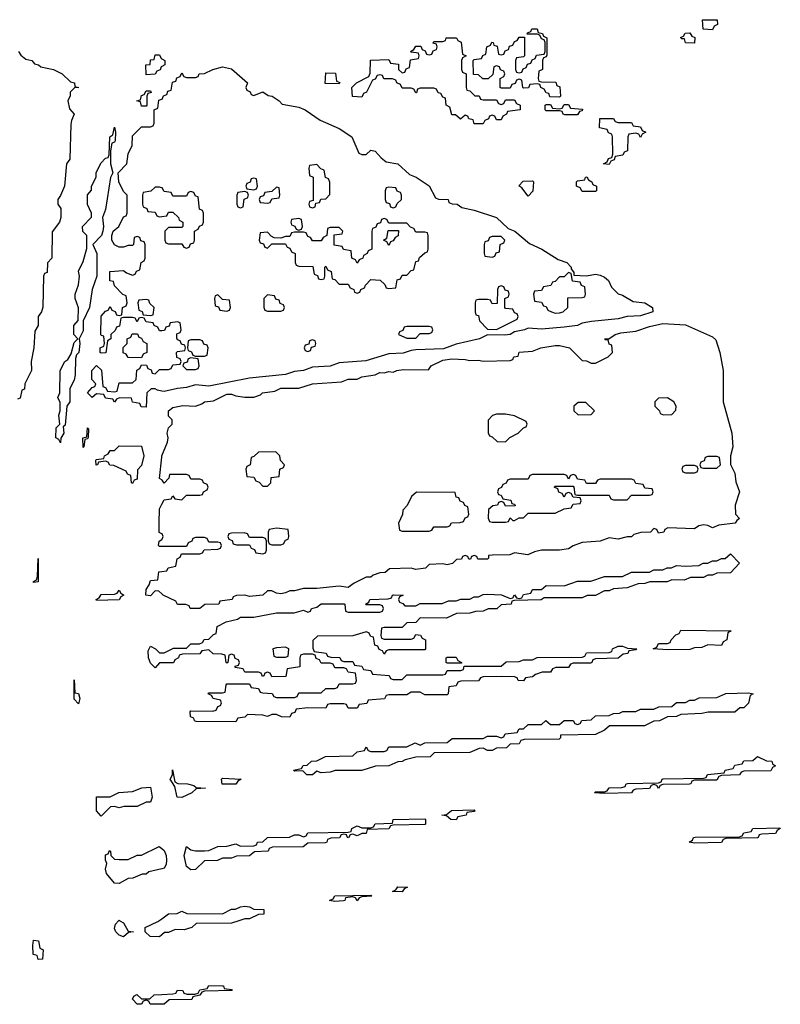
# Model space of a CAD drawing. Header units: inches. Extents: x 2886961 to 3052306, y 543424 to 918523.
# Tile 50 of 117: x 2929368 to 2932752, y 779628 to 784011. Entities that reach past the tile are written whole.
import ezdxf

# ---------------------------------------------------------------- set-up
doc = ezdxf.new("R2010")
doc.units = ezdxf.units.IN
doc.header["$MEASUREMENT"] = 0
for name, color, linetype in [('C9727', 7, 'Continuous'), ('C9728', 7, 'Continuous'), ('C9737', 7, 'Continuous'), ('C9738', 7, 'Continuous')]:
    doc.layers.add(name, color=color, linetype=linetype)

msp = doc.modelspace()

# ---------------------------------------------------------------- linework, layer by layer
at = {"layer": 'C9727', "color": 6}
for points in [[(2929813.8, 780000), (2929830, 779991.3), (2929850, 779954), (2929874, 779950), (2929852.7, 779947.3), (2929830, 779928.7), (2929810, 779935.3), (2929795.3, 779950), (2929790, 779966), (2929794.6, 779985.4), (2929808.1, 780000)], [(2930000, 779936.9), (2929990, 779928.7), (2929948, 779930), (2929926, 779950), (2929926, 779970), (2929983.1, 779996.9), (2929987.5, 780000)], [(2930000, 779629), (2929948.9, 779628.9), (2929942, 779642), (2929930, 779646), (2929918, 779642), (2929910, 779628), (2929890, 779628), (2929869.4, 779650.6), (2929876.4, 779663.6), (2929889, 779671), (2929910, 779652), (2929947.3, 779652.7), (2929966, 779670), (2930000, 779671.6)]]:
    msp.add_lwpolyline(points, dxfattribs=at)
msp.add_lwpolyline([(2929450, 779828), (2929446, 779846), (2929428, 779850), (2929426, 779890), (2929430, 779914), (2929452, 779910), (2929458, 779878), (2929472, 779870), (2929470, 779828.7)], close=True, dxfattribs=at)
at = {"layer": 'C9728', "color": 6}
msp.add_line((2929987.5, 780000), (2930000, 780009.1), dxfattribs=at)
for points in [[(2929362, 783870), (2929373.7, 783853.7), (2929395.9, 783835.9), (2929422, 783830), (2929434, 783814), (2929451.3, 783810), (2929462, 783802), (2929518.8, 783790), (2929556.3, 783770), (2929594.6, 783734.6), (2929612, 783730), (2929614, 783714), (2929630.8, 783710), (2929611.6, 783708.4), (2929592, 783688), (2929592, 783672), (2929582, 783650), (2929590, 783614), (2929611, 783590), (2929598, 783562), (2929595.3, 783544.7), (2929590.6, 783390), (2929576, 783370), (2929566.8, 783270), (2929550, 783228), (2929538, 783210), (2929538, 783190), (2929550.4, 783170), (2929550.6, 783130), (2929544.7, 783110), (2929512.7, 783067.3), (2929510.6, 782950), (2929491.3, 782928.7), (2929490, 782886), (2929478, 782882), (2929474, 782870), (2929470.8, 782730.8), (2929464.7, 782710), (2929450.8, 782690), (2929450.6, 782650), (2929436, 782624), (2929431, 782550), (2929418.8, 782490), (2929421, 782450), (2929391.3, 782390), (2929390, 782366), (2929378, 782362), (2929370, 782326), (2929358, 782322)], [(2930000, 783803), (2929998, 783802), (2929992.7, 783787.3), (2929978, 783782), (2929970, 783768), (2929930, 783766), (2929929.2, 783810), (2929948, 783812), (2929950, 783832), (2929966, 783834), (2929970, 783854), (2929990, 783854), (2929998, 783838), (2930000, 783837)], [(2930000, 782626.6), (2929990, 782626), (2929982, 782642), (2929966, 782650), (2929962, 782662), (2929930, 782666), (2929922, 782682), (2929910, 782686), (2929898, 782682), (2929890, 782666), (2929882, 782682), (2929870, 782686), (2929830, 782686), (2929818, 782682), (2929812.7, 782647.3), (2929798, 782642), (2929792.7, 782627.3), (2929774, 782610), (2929774, 782590), (2929758, 782582), (2929751.6, 782528.4), (2929730, 782526), (2929726, 782530), (2929726, 782550), (2929742, 782558), (2929746, 782570), (2929742, 782602), (2929730, 782606), (2929729.1, 782609.1), (2929730, 782692), (2929750, 782714), (2929762, 782718), (2929770, 782734), (2929778, 782718), (2929792.7, 782712.7), (2929798, 782698), (2929810, 782694), (2929822, 782698), (2929826, 782730), (2929842, 782738), (2929846, 782750), (2929842, 782782), (2929827.3, 782787.3), (2929790, 782826), (2929786, 782846), (2929769.1, 782849.1), (2929768.7, 782890), (2929830, 782894), (2929843.6, 782883.6), (2929870, 782874), (2929882, 782878), (2929888, 782892), (2929902, 782898), (2929908, 782930), (2929922, 782938), (2929926, 782950), (2929926, 783010), (2929922, 783022), (2929907.3, 783027.3), (2929902, 783042), (2929890, 783046), (2929878, 783042), (2929874, 783010), (2929870, 783006), (2929850, 783006), (2929830, 782998), (2929810, 782998), (2929790, 783008.7), (2929777.2, 783030), (2929777.2, 783050), (2929784, 783070), (2929809, 783091), (2929830, 783134), (2929842, 783138), (2929846, 783150), (2929846, 783230), (2929830, 783246), (2929808.7, 783290), (2929806, 783330), (2929844, 783370), (2929850, 783414), (2929868.4, 783451.6), (2929870, 783494), (2929910, 783534), (2929950, 783534), (2929962, 783538), (2929966, 783550), (2929966, 783610), (2929982, 783618), (2929987.3, 783652.7), (2930000, 783657.3)], [(2930000, 783262.7), (2929990, 783266), (2929970, 783266), (2929951.6, 783248.4), (2929918, 783242), (2929914, 783230), (2929914, 783190), (2929918, 783178), (2929934, 783170), (2929938, 783158), (2929970, 783154), (2929978, 783138), (2929990, 783134), (2930000, 783135.3)], [(2930000, 782357.8), (2929981.2, 782361.2), (2929970, 782368), (2929952.7, 782367.3), (2929934, 782350), (2929930, 782286), (2929908.4, 782288.4), (2929902, 782302), (2929870, 782308), (2929866, 782326), (2929812.7, 782327.3), (2929798, 782322), (2929790, 782308), (2929782, 782322), (2929750, 782326), (2929742, 782342), (2929710, 782346), (2929690, 782329), (2929669, 782350), (2929690, 782374), (2929702, 782378), (2929706, 782390), (2929689.3, 782409.3), (2929689.1, 782449.1), (2929710, 782472), (2929731.6, 782451.6), (2929738, 782378), (2929750, 782374), (2929758, 782358), (2929790, 782354), (2929802, 782358), (2929810, 782394), (2929870, 782394), (2929886, 782410), (2929888.4, 782451.6), (2929902, 782458), (2929910, 782474), (2929932.7, 782472.7), (2929938, 782458), (2929952.7, 782452.7), (2929958, 782438), (2929970, 782434), (2929990, 782454), (2930000, 782454)], [(2930000, 781963.1), (2929990, 781968.7), (2930000, 782063.6)], [(2930000, 781723), (2929988.9, 781728.9), (2929988, 781770), (2929990, 781834), (2930000, 781854)], [(2930000, 781666), (2929990, 781666), (2929986, 781670), (2929988, 781690), (2930000, 781696.9)], [(2930000, 781455.6), (2929987.3, 781467.3), (2929970, 781468), (2929950, 781446), (2929929, 781450), (2929930, 781474), (2929944.7, 781495.3), (2929950, 781514), (2929982, 781518), (2929987.3, 781552.7), (2930000, 781554.6)], [(2930000, 781148.1), (2929990, 781148), (2929970, 781126), (2929950, 781146), (2929941.2, 781170), (2929939, 781201), (2929950, 781222), (2929972, 781210), (2929990, 781192), (2930000, 781192)], [(2930000, 780231.5), (2929942.8, 780217.2), (2929930, 780208), (2929912.7, 780207.3), (2929870.9, 780189.1), (2929850, 780188.7), (2929810, 780166), (2929790, 780168), (2929754, 780210), (2929749.3, 780230), (2929755.3, 780255.3), (2929749.2, 780270), (2929749.2, 780290.8), (2929750, 780294), (2929762, 780298), (2929768, 780312), (2929772, 780310), (2929774, 780290), (2929790, 780274), (2929810, 780272), (2929850, 780272), (2929890, 780291.3), (2929910, 780291.3), (2929988.9, 780331.1), (2930000, 780321.1)], [(2929808.1, 780000), (2929810, 780002), (2929813.8, 780000)]]:
    msp.add_lwpolyline(points, dxfattribs=at)
for points in [[(2929910, 783626), (2929906, 783646), (2929889.2, 783650), (2929906, 783654), (2929910, 783674), (2929922, 783678), (2929930, 783694), (2929950, 783694), (2929952.7, 783687.3), (2929938, 783682), (2929934, 783670), (2929934, 783630), (2929930, 783626)], [(2929550, 782128), (2929542, 782142), (2929528.7, 782150), (2929530, 782194), (2929546, 782210), (2929542, 782250), (2929548, 782270), (2929547.3, 782307.3), (2929538, 782330), (2929546, 782350), (2929548, 782450), (2929568.7, 782490), (2929582, 782498), (2929596.4, 782523.6), (2929610, 782574), (2929626, 782590), (2929608.7, 782610), (2929608.7, 782650), (2929628.4, 782671.6), (2929628.9, 782728.9), (2929615.3, 782770), (2929615.3, 782790), (2929629, 782831), (2929634, 782870), (2929629, 782891), (2929650, 782934), (2929667.3, 782992.7), (2929666, 783050), (2929648.4, 783068.4), (2929648, 783090), (2929687.3, 783132.7), (2929688, 783150), (2929668.9, 783188.9), (2929668.9, 783231.1), (2929687.3, 783252.7), (2929688, 783270), (2929708, 783310), (2929708.9, 783331.1), (2929730, 783374), (2929750, 783394), (2929762, 783398), (2929766, 783410), (2929769, 783490), (2929782, 783498), (2929790, 783532), (2929794, 783510), (2929792, 783472), (2929790, 783466), (2929778, 783462), (2929772.7, 783427.3), (2929771.3, 783370), (2929782, 783330), (2929772, 783308), (2929750, 783166), (2929736, 783130), (2929741, 783090), (2929738, 783070), (2929731.3, 783050), (2929694, 783010), (2929710.6, 782970.6), (2929711.3, 782870), (2929690.8, 782810), (2929678.8, 782730), (2929651, 782670), (2929650, 782626), (2929632, 782590), (2929636, 782570), (2929631, 782530), (2929621, 782519), (2929616.9, 782503.1), (2929614.8, 782430), (2929610, 782406), (2929591.3, 782370), (2929590.7, 782310), (2929578, 782290), (2929570, 782206), (2929562, 782198), (2929564.7, 782170), (2929551.3, 782148.7)], [(2929930, 782766), (2929898, 782762), (2929894, 782750), (2929898, 782718), (2929912.7, 782712.7), (2929918, 782698), (2929950, 782694), (2929962, 782698), (2929966, 782730), (2929947.3, 782747.3), (2929942, 782762)], [(2929910, 782506), (2929850, 782508), (2929842, 782522), (2929828.4, 782528.4), (2929828.4, 782551.6), (2929846, 782570), (2929846, 782590), (2929862, 782598), (2929868, 782612), (2929892.7, 782612.7), (2929898, 782598), (2929910, 782594), (2929918, 782578), (2929934, 782570), (2929934, 782530), (2929918, 782522)], [(2929650, 782106), (2929649, 782150), (2929666, 782154), (2929670, 782194), (2929674, 782190), (2929672.7, 782152.7), (2929670, 782146), (2929658, 782142), (2929654, 782110)], [(2929870, 781946), (2929866, 781950), (2929862, 781982), (2929848, 781988), (2929842, 782002), (2929787.3, 782027.3), (2929768.4, 782028.4), (2929762, 782042), (2929750, 782046), (2929718, 782042), (2929714, 782030), (2929708.4, 782028.4), (2929706, 782050), (2929710, 782054), (2929742, 782058), (2929746, 782070), (2929762, 782078), (2929770, 782094), (2929790, 782094), (2929810, 782114), (2929910, 782112), (2929921, 782070), (2929910, 782026), (2929892, 782008), (2929890, 781966), (2929878, 781962)], [(2929430, 781506), (2929428.7, 781510), (2929442, 781518), (2929447.3, 781532.7), (2929450, 781612), (2929450, 781508)], [(2929710, 781426), (2929708, 781430), (2929722, 781438), (2929730, 781452), (2929790, 781454), (2929802, 781458), (2929810, 781471.3), (2929818, 781458), (2929831.3, 781450), (2929818, 781442), (2929810, 781428.7)], [(2929630, 780966), (2929610, 780986), (2929610, 781072), (2929614, 781014), (2929630, 781012), (2929634.8, 780990)], [(2929810, 780502), (2929790, 780508), (2929772.7, 780507.3), (2929730, 780466), (2929709.3, 780490), (2929710, 780551.3), (2929770, 780551), (2929809.5, 780570.5), (2929870, 780574.8), (2929911.3, 780591.3), (2929950, 780594), (2929958, 780550), (2929950, 780528), (2929930, 780528), (2929891, 780509), (2929831.1, 780508.9)]]:
    msp.add_lwpolyline(points, close=True, dxfattribs=at)
at = {"layer": 'C9737', "color": 6}
for points in [[(2930343.6, 780000), (2930310, 779989), (2930152.7, 779987.3), (2930134, 779970), (2930099.8, 779960.2), (2930059.6, 779960.4), (2930030, 779948), (2930012.7, 779947.3), (2930000, 779936.9)], [(2930000, 779671.6), (2930050, 779674), (2930062, 779678), (2930070, 779691), (2930094, 779690), (2930098, 779678), (2930112.7, 779672.7), (2930147.3, 779672.7), (2930162, 779678), (2930170, 779692), (2930202, 779698), (2930210, 779711), (2930270.9, 779710.9), (2930274, 779710), (2930278, 779698), (2930310, 779694), (2930314, 779690), (2930190, 779686), (2930178, 779682), (2930170, 779668), (2930138, 779662), (2930134, 779650), (2930032.7, 779647.3), (2930010, 779629), (2930000, 779629)]]:
    msp.add_lwpolyline(points, dxfattribs=at)
at = {"layer": 'C9738', "color": 6}
for points in [[(2931770, 783666), (2931727.3, 783667.3), (2931722, 783682), (2931710, 783686), (2931702, 783702), (2931686, 783710), (2931682, 783722), (2931670, 783726), (2931638, 783722), (2931631.6, 783708.4), (2931610, 783706), (2931606, 783710), (2931602, 783742), (2931590, 783746), (2931578, 783742), (2931572.7, 783727.3), (2931558, 783722), (2931550, 783706), (2931510, 783706), (2931506, 783710), (2931506, 783750), (2931522, 783758), (2931526, 783770), (2931522, 783782), (2931507.3, 783787.3), (2931502, 783802), (2931490, 783806), (2931478, 783802), (2931472.7, 783767.3), (2931451.6, 783748.4), (2931428.4, 783748.4), (2931410, 783766), (2931387.3, 783767.3), (2931386, 783830), (2931390, 783834), (2931422, 783838), (2931428, 783852), (2931442, 783858), (2931446, 783890), (2931462, 783898), (2931468.4, 783911.6), (2931474, 783910), (2931478, 783898), (2931492.7, 783892.7), (2931498, 783858), (2931510, 783854), (2931522, 783858), (2931527.3, 783872.7), (2931542, 783878), (2931547.3, 783892.7), (2931562, 783898), (2931570, 783914), (2931582, 783918), (2931590, 783934), (2931614, 783934), (2931614, 783850), (2931610, 783846), (2931578, 783842), (2931574, 783830), (2931574, 783790), (2931578, 783778), (2931590, 783774), (2931602, 783778), (2931607.3, 783792.7), (2931622, 783798), (2931627.3, 783812.7), (2931642, 783818), (2931647.3, 783832.7), (2931662, 783838), (2931667.3, 783852.7), (2931702, 783858), (2931706, 783870), (2931706, 783910), (2931702, 783922), (2931690, 783926), (2931682, 783942), (2931670, 783946), (2931626, 783946), (2931627.3, 783952.7), (2931642, 783958), (2931646, 783970), (2931670, 783971), (2931674, 783954), (2931694, 783950), (2931698, 783938), (2931714, 783930), (2931712.7, 783852.7), (2931710, 783846), (2931698, 783842), (2931694, 783830), (2931694, 783790), (2931678, 783782), (2931674, 783750), (2931678, 783738), (2931690, 783734), (2931752.7, 783732.7), (2931758, 783718), (2931771.6, 783711.6), (2931774, 783670)], [(2932450, 783966), (2932408.7, 783968.7), (2932406, 784010), (2932471.1, 784011.1), (2932472, 783990), (2932458, 783982)], [(2931430, 783654), (2931490, 783654), (2931498, 783638), (2931510, 783634), (2931522, 783638), (2931530, 783654), (2931570, 783654), (2931578, 783638), (2931594, 783630), (2931594, 783610), (2931538, 783602), (2931534, 783590), (2931518, 783582), (2931510, 783566), (2931490, 783566), (2931482, 783582), (2931470, 783586), (2931458, 783582), (2931454, 783570), (2931438, 783562), (2931430, 783548), (2931390, 783548), (2931386, 783566), (2931366, 783570), (2931362, 783582), (2931350, 783586), (2931328.7, 783568.7), (2931307.3, 783587.3), (2931290, 783588), (2931282, 783622), (2931266, 783630), (2931262, 783662), (2931250, 783666), (2931242, 783682), (2931230, 783686), (2931222, 783702), (2931210, 783706), (2931150, 783706), (2931138, 783702), (2931134, 783686), (2931130, 783686), (2931122, 783702), (2931110, 783706), (2931070, 783706), (2931062, 783722), (2931046, 783730), (2931042, 783742), (2931027.3, 783747.3), (2930988.4, 783748.4), (2930982, 783762), (2930970, 783766), (2930958, 783762), (2930950, 783746), (2930938, 783742), (2930911.6, 783688.4), (2930898, 783682), (2930890, 783666), (2930848.9, 783668.9), (2930846, 783710), (2930866, 783730), (2930922, 783758), (2930927.3, 783772.7), (2930928.4, 783831.6), (2931010, 783834), (2931018, 783818), (2931052.7, 783812.7), (2931054, 783790), (2931070, 783774), (2931082, 783778), (2931087.3, 783792.7), (2931102, 783798), (2931107.3, 783832.7), (2931142, 783838), (2931146, 783850), (2931142, 783862), (2931110, 783866), (2931106, 783870), (2931122, 783878), (2931130, 783894), (2931152.7, 783892.7), (2931158, 783878), (2931172.7, 783872.7), (2931178, 783858), (2931190, 783854), (2931202, 783858), (2931207.3, 783872.7), (2931222, 783878), (2931226, 783890), (2931222, 783902), (2931207.3, 783907.3), (2931210, 783914), (2931250, 783914), (2931262, 783918), (2931266, 783930), (2931269.1, 783930.9), (2931311, 783931), (2931318, 783918), (2931331.6, 783911.6), (2931338, 783858), (2931354, 783850), (2931338, 783842), (2931334, 783830), (2931334, 783790), (2931338, 783778), (2931354, 783770), (2931354, 783710), (2931358, 783698), (2931370, 783694), (2931392.7, 783672.7), (2931411.6, 783671.6), (2931418, 783658)], [(2932370, 783906), (2932330, 783908), (2932326, 783926), (2932314, 783926), (2932308.4, 783931.6), (2932322, 783938), (2932328.4, 783951.6), (2932350, 783952), (2932358, 783938), (2932371.6, 783931.6)], [(2930790, 783726), (2930727.3, 783727.3), (2930730, 783774), (2930772.7, 783772.7), (2930778, 783738), (2930792, 783732)], [(2931792.7, 783587.3), (2931786, 783590), (2931782, 783602), (2931770, 783606), (2931710, 783606), (2931706, 783610), (2931706, 783630), (2931710, 783634), (2931730, 783634), (2931738, 783618), (2931770, 783614), (2931782, 783618), (2931790, 783634), (2931810, 783634), (2931818, 783618), (2931872.7, 783612.7), (2931870, 783606), (2931858, 783602), (2931850, 783588)], [(2932030, 783554), (2932090, 783554), (2932098, 783538), (2932130, 783534), (2932138, 783518), (2932154, 783510), (2932138, 783502), (2932130, 783486), (2932122, 783502), (2932110, 783506), (2932078, 783502), (2932074, 783490), (2932072.7, 783427.3), (2932058, 783422), (2932051.6, 783408.4), (2932018, 783402), (2932012.7, 783387.3), (2931998, 783382), (2931990, 783366), (2931966, 783370), (2931982, 783378), (2931987.3, 783392.7), (2932002, 783398), (2932007.3, 783412.7), (2932006, 783490), (2932002, 783502), (2931988, 783508), (2931982, 783522), (2931948, 783530), (2931948.7, 783571.3), (2932010, 783572), (2932018, 783558)], [(2930690, 783366), (2930658, 783362), (2930654, 783350), (2930658, 783318), (2930674, 783310), (2930674, 783206), (2930658, 783202), (2930654, 783190), (2930658, 783178), (2930670, 783174), (2930682, 783178), (2930686, 783194), (2930702, 783198), (2930707.3, 783212.7), (2930730, 783214), (2930747.3, 783232.7), (2930747.3, 783287.3), (2930742, 783302), (2930728.4, 783308.4), (2930722, 783342), (2930707.3, 783347.3)], [(2930410, 783306), (2930398, 783302), (2930392.7, 783287.3), (2930378, 783282), (2930374, 783270), (2930378, 783258), (2930410, 783254), (2930422, 783258), (2930426, 783270), (2930422, 783302)], [(2931630, 783226), (2931602, 783262), (2931588.7, 783271.3), (2931608.4, 783291.6), (2931650, 783294), (2931654, 783290), (2931651.6, 783248.4)], [(2931870, 783246), (2931862, 783262), (2931846, 783270), (2931846, 783290), (2931850, 783294), (2931882, 783298), (2931886, 783310), (2931891.6, 783311.6), (2931898, 783298), (2931914, 783290), (2931918, 783278), (2931934, 783270), (2931934, 783250), (2931930, 783246)], [(2930370, 783246), (2930338, 783242), (2930334, 783230), (2930334, 783190), (2930338, 783178), (2930350, 783174), (2930362, 783178), (2930367.3, 783212.7), (2930382, 783218), (2930386, 783230), (2930382, 783242)], [(2930510, 783266), (2930490, 783246), (2930458, 783242), (2930452.7, 783227.3), (2930438, 783222), (2930434, 783210), (2930438, 783198), (2930470, 783194), (2930482, 783198), (2930490, 783214), (2930522, 783218), (2930526, 783230), (2930522, 783262)], [(2931010, 783266), (2930998, 783262), (2930994, 783250), (2930994, 783210), (2930998, 783198), (2931012.7, 783192.7), (2931018, 783178), (2931030, 783174), (2931042, 783178), (2931047.3, 783192.7), (2931066, 783210), (2931066, 783230), (2931062, 783242), (2931047.3, 783247.3), (2931042, 783262)], [(2930990, 783126), (2930978, 783122), (2930972.7, 783107.3), (2930958, 783102), (2930952.7, 783087.3), (2930938, 783082), (2930934, 783070), (2930934, 782990), (2930918, 782982), (2930914, 782970), (2930898, 782962), (2930894, 782950), (2930878, 782942), (2930870, 782928), (2930862, 782942), (2930846, 782950), (2930842, 782982), (2930808.4, 782988.4), (2930802, 783002), (2930767.3, 783007.3), (2930767.3, 783052.7), (2930802, 783058), (2930806, 783070), (2930790, 783086), (2930750, 783086), (2930738, 783082), (2930734, 783050), (2930718, 783042), (2930710, 783026), (2930670, 783026), (2930662, 783042), (2930650, 783046), (2930642, 783062), (2930630, 783066), (2930590, 783066), (2930578, 783062), (2930570, 783046), (2930550, 783046), (2930530, 783038), (2930500.4, 783040.4), (2930487.3, 783047.3), (2930470, 783066), (2930438, 783062), (2930434, 783030), (2930438, 783018), (2930452.7, 783012.7), (2930458, 782998), (2930470, 782994), (2930490, 783014), (2930550, 783014), (2930558, 782998), (2930570, 782994), (2930578, 782978), (2930594, 782970), (2930594, 782930), (2930598, 782918), (2930610, 782914), (2930672.7, 782912.7), (2930678, 782878), (2930692.7, 782872.7), (2930698, 782858), (2930710, 782854), (2930722, 782858), (2930726, 782870), (2930726, 782910), (2930730, 782914), (2930738, 782898), (2930754, 782890), (2930758, 782858), (2930770, 782854), (2930790, 782834), (2930830, 782834), (2930838, 782818), (2930854, 782810), (2930858, 782798), (2930870, 782794), (2930882, 782798), (2930886, 782810), (2930902, 782818), (2930906, 782830), (2930930, 782854), (2930971.6, 782851.6), (2930992.7, 782832.7), (2930998, 782818), (2931010, 782814), (2931042, 782818), (2931047.3, 782852.7), (2931062, 782858), (2931070, 782874), (2931090, 782874), (2931110, 782894), (2931122, 782898), (2931130, 782934), (2931142, 782938), (2931147.3, 782952.7), (2931170, 782974), (2931182, 782978), (2931186, 782990), (2931186, 783050), (2931182, 783062), (2931170, 783066), (2931130, 783066), (2931122, 783082), (2931107.3, 783087.3), (2931090, 783106), (2931010, 783106), (2931002, 783122)], [(2930610, 783126), (2930578, 783122), (2930574, 783110), (2930578, 783098), (2930592.7, 783092.7), (2930598, 783078), (2930610, 783074), (2930622, 783078), (2930626, 783090), (2930622, 783122)], [(2931010, 783006), (2931002, 783022), (2930986, 783030), (2931002, 783038), (2931007.3, 783072.7), (2931052.7, 783072.7), (2931051.6, 783048.4), (2931038, 783042), (2931030, 783026), (2931018, 783022)], [(2931510, 783046), (2931470, 783046), (2931458, 783042), (2931452.7, 783027.3), (2931438, 783022), (2931434, 783010), (2931434, 782970), (2931438, 782958), (2931470, 782954), (2931482, 782958), (2931487.3, 782972.7), (2931502, 782978), (2931506, 783010), (2931522, 783018), (2931526, 783030)], [(2931810, 782886), (2931790, 782866), (2931770, 782866), (2931750, 782846), (2931738, 782842), (2931731.6, 782828.4), (2931698, 782822), (2931690, 782806), (2931658, 782802), (2931654, 782790), (2931658, 782758), (2931690, 782754), (2931698, 782738), (2931710, 782734), (2931718, 782718), (2931734, 782710), (2931750, 782704.7), (2931770, 782706), (2931786, 782710), (2931806, 782730), (2931807.3, 782772.7), (2931870, 782774), (2931882, 782778), (2931886, 782790), (2931882, 782822), (2931867.3, 782827.3), (2931862, 782842), (2931827.3, 782847.3), (2931822, 782882)], [(2930250, 782786), (2930238, 782782), (2930234, 782770), (2930238, 782738), (2930252.7, 782732.7), (2930258, 782718), (2930290, 782714), (2930302, 782718), (2930306, 782730), (2930302, 782762), (2930270, 782766)], [(2930470, 782786), (2930454, 782770), (2930454, 782730), (2930458, 782718), (2930470, 782714), (2930530, 782714), (2930542, 782718), (2930546, 782730), (2930542, 782742), (2930527.3, 782747.3), (2930522, 782762), (2930507.3, 782767.3), (2930502, 782782)], [(2931510, 782826), (2931498, 782822), (2931494, 782810), (2931492.7, 782747.3), (2931470, 782746), (2931462, 782762), (2931450, 782766), (2931410, 782766), (2931398, 782762), (2931394, 782750), (2931394, 782710), (2931398, 782698), (2931410, 782694), (2931414, 782670), (2931450, 782634), (2931490, 782632), (2931510, 782642), (2931582, 782678), (2931586, 782690), (2931582, 782702), (2931570, 782706), (2931562, 782722), (2931530, 782726), (2931526, 782730), (2931526, 782770), (2931542, 782778), (2931546, 782790), (2931542, 782802), (2931527.3, 782807.3), (2931522, 782822)], [(2931190, 782646), (2931090, 782646), (2931078, 782642), (2931072.7, 782627.3), (2931058, 782622), (2931054, 782610), (2931090, 782594), (2931130, 782594), (2931150, 782614), (2931190, 782614), (2931202, 782618), (2931206, 782630), (2931202, 782642)], [(2930170, 782586), (2930130, 782586), (2930118, 782582), (2930114, 782550), (2930118, 782538), (2930132.7, 782532.7), (2930138, 782518), (2930150, 782514), (2930190, 782514), (2930202, 782518), (2930206, 782550), (2930202, 782562), (2930187.3, 782567.3), (2930182, 782582)], [(2930670, 782586), (2930658, 782582), (2930654, 782566), (2930638, 782562), (2930634, 782550), (2930638, 782538), (2930650, 782534), (2930662, 782538), (2930666, 782554), (2930682, 782558), (2930686, 782570), (2930682, 782582)], [(2930130, 782506), (2930118, 782502), (2930112.7, 782487.3), (2930098, 782482), (2930094, 782470), (2930110, 782454), (2930150, 782454), (2930162, 782458), (2930166, 782470), (2930162, 782502)], [(2931887.3, 782307.3), (2931852.7, 782307.3), (2931834, 782290), (2931834, 782270), (2931852.7, 782252.7), (2931910, 782254), (2931926, 782270)], [(2932250, 782328), (2932210, 782326), (2932194, 782310), (2932194, 782290), (2932214, 782270), (2932218, 782258), (2932232.7, 782252.7), (2932270, 782254), (2932287.3, 782272.7), (2932288, 782290), (2932278, 782310)], [(2931530, 782255.3), (2931490, 782255.3), (2931471.1, 782248.9), (2931451.6, 782228.4), (2931452.7, 782172.7), (2931458, 782158), (2931470, 782154), (2931492.7, 782132.7), (2931530, 782132), (2931549.1, 782150.9), (2931586, 782170), (2931610, 782194), (2931622, 782198), (2931626, 782210), (2931622, 782222), (2931570, 782248)], [(2930507.3, 782087.3), (2930430, 782086), (2930410, 782066), (2930398, 782062), (2930394, 782030), (2930378, 782022), (2930374, 782010), (2930378, 781978), (2930410, 781974), (2930418, 781958), (2930432.7, 781952.7), (2930450, 781934), (2930470, 781934), (2930486, 781950), (2930487.3, 781972.7), (2930522, 781978), (2930526, 782010), (2930542, 782018), (2930546, 782030), (2930528.4, 782048.4), (2930526, 782070)], [(2932470, 782066), (2932430, 782066), (2932418, 782062), (2932412.7, 782047.3), (2932398, 782042), (2932394, 782030), (2932398, 782018), (2932410, 782014), (2932470, 782014), (2932486, 782030), (2932482, 782062)], [(2932370, 782026), (2932330, 782026), (2932318, 782022), (2932314, 782010), (2932318, 781998), (2932330, 781994), (2932370, 781994), (2932382, 781998), (2932386, 782010), (2932382, 782022)], [(2931830, 781986), (2931818, 781982), (2931810, 781966), (2931802, 781982), (2931790, 781986), (2931650, 781986), (2931638, 781982), (2931630, 781966), (2931550, 781966), (2931538, 781962), (2931532.7, 781947.3), (2931518, 781942), (2931512, 781928), (2931498, 781922), (2931494, 781910), (2931498, 781898), (2931510, 781894), (2931518, 781878), (2931552.7, 781872.7), (2931558, 781858), (2931570, 781854), (2931572.7, 781847.3), (2931530, 781846), (2931522, 781862), (2931510, 781866), (2931498, 781862), (2931494, 781850), (2931472.7, 781847.3), (2931454, 781830), (2931452.7, 781792.7), (2931458, 781778), (2931470, 781774), (2931530, 781774), (2931542, 781778), (2931550, 781794), (2931562, 781782), (2931570, 781782), (2931590, 781794), (2931610, 781794), (2931630, 781814), (2931750, 781814), (2931790, 781834), (2931822, 781838), (2931830, 781854), (2931862, 781858), (2931866, 781870), (2931862, 781882), (2931830, 781886), (2931822, 781902), (2931810, 781906), (2931798, 781902), (2931790, 781886), (2931782, 781902), (2931767.3, 781907.3), (2931762, 781922), (2931746, 781930), (2931750, 781934), (2931830, 781934), (2931834, 781930), (2931838, 781898), (2931850, 781894), (2931990, 781894), (2931998, 781878), (2932010, 781874), (2932070, 781874), (2932090, 781894), (2932170, 781894), (2932182, 781898), (2932186, 781910), (2932182, 781922), (2932150, 781926), (2932142, 781942), (2932110, 781946), (2932102, 781962), (2932090, 781966), (2931950, 781966), (2931938, 781962), (2931930, 781946), (2931890, 781946), (2931882, 781962), (2931850, 781966), (2931842, 781982)], [(2931132.7, 781907.3), (2931111.6, 781888.4), (2931091.6, 781848.4), (2931072.7, 781827.3), (2931071.6, 781808.4), (2931054, 781770), (2931058, 781738), (2931070, 781734), (2931190, 781734), (2931202, 781738), (2931210, 781754), (2931270, 781754), (2931282, 781758), (2931288.4, 781771.6), (2931327.3, 781772.7), (2931342, 781778), (2931350, 781794), (2931362, 781798), (2931366, 781810), (2931362, 781842), (2931348, 781848), (2931342, 781862), (2931327.3, 781867.3), (2931322, 781882), (2931310, 781886), (2931306, 781906)], [(2930510, 781748), (2930478, 781742), (2930474, 781730), (2930474, 781690), (2930478, 781678), (2930490, 781674), (2930530, 781674), (2930542, 781678), (2930550, 781694), (2930562, 781698), (2930566, 781710), (2930562, 781742)], [(2930367.3, 781727.3), (2930310, 781726), (2930298, 781722), (2930294, 781710), (2930298, 781698), (2930312.7, 781692.7), (2930318, 781678), (2930332.7, 781672.7), (2930390, 781674), (2930398, 781658), (2930412.7, 781652.7), (2930418, 781638), (2930450, 781634), (2930462, 781638), (2930466, 781650), (2930466, 781690), (2930462, 781702), (2930450, 781706), (2930390, 781706), (2930382, 781722)], [(2932490, 781226), (2932430, 781228), (2932403.6, 781216.4), (2932370, 781215.3), (2932350, 781208), (2932250, 781206), (2932186, 781210), (2932202, 781218), (2932210, 781234), (2932250, 781234), (2932262, 781238), (2932266, 781250), (2932287.3, 781272.7), (2932302, 781278), (2932310, 781294), (2932534, 781290), (2932518, 781282), (2932514, 781250), (2932498, 781242)], [(2930550, 781218), (2930510, 781215.3), (2930494, 781210), (2930498, 781178), (2930510, 781174), (2930550, 781174), (2930562, 781178), (2930566, 781210)], [(2931270, 781146), (2931266, 781150), (2931266, 781170), (2931270, 781174), (2931310, 781174), (2931318, 781158), (2931334, 781150), (2931334, 781146), (2931330, 781146)], [(2932550, 780928.7), (2932431.1, 780928.9), (2932403.1, 780923.1), (2932310, 780918), (2932290, 780908.7), (2932250, 780908), (2932214, 780890), (2932190, 780888), (2932148.4, 780868.4), (2931991.6, 780868.4), (2931970, 780848.7), (2931930, 780828.7), (2931774, 780826), (2931774, 780814), (2931768.4, 780808.4), (2931612.7, 780807.3), (2931598, 780802), (2931590, 780788), (2931550, 780786), (2931534, 780770), (2931490, 780768), (2931470, 780758), (2931450, 780758), (2931430, 780768), (2931412.7, 780767.3), (2931370, 780749), (2931212.7, 780747.3), (2931194, 780730), (2931130, 780728.7), (2931083.6, 780716.4), (2931070, 780708.7), (2931050, 780708), (2931010, 780689), (2930951.6, 780688.4), (2930890, 780669), (2930771.1, 780668.9), (2930750, 780662), (2930710, 780658), (2930690, 780666), (2930670, 780649), (2930646, 780650), (2930627.3, 780667.3), (2930590, 780666), (2930586, 780670), (2930622, 780678), (2930628.7, 780691.3), (2930647.3, 780692.7), (2930666, 780710), (2930690, 780712), (2930728.7, 780731.3), (2930850, 780734), (2930870, 780752), (2930902, 780758), (2930910, 780774), (2930918, 780758), (2930930, 780754), (2930990, 780754), (2931002, 780758), (2931010, 780774), (2931090, 780774), (2931128, 780792), (2931150, 780782), (2931170, 780792), (2931270, 780794), (2931291.6, 780811.6), (2931430, 780812), (2931450, 780822), (2931490, 780822), (2931510, 780814), (2931522, 780818), (2931528.4, 780831.6), (2931582, 780838), (2931590, 780854), (2931610, 780854), (2931630, 780874), (2931690, 780874), (2931708.9, 780891.1), (2931730, 780874), (2931770, 780874), (2931790, 780892), (2931830, 780892), (2931838, 780878), (2931850, 780874), (2931862, 780878), (2931868.4, 780891.6), (2931910, 780894), (2931930, 780912), (2931990, 780914), (2932010, 780922), (2932036.4, 780923.6), (2932051.6, 780931.6), (2932110, 780932), (2932130, 780942), (2932190, 780942), (2932211.6, 780951.6), (2932270, 780954), (2932290, 780972), (2932330, 780972), (2932350, 780982), (2932370, 780982), (2932391.6, 780991.6), (2932470, 780994), (2932510, 781012), (2932610, 781014), (2932631.3, 781010), (2932618, 781002), (2932611.1, 780968.9), (2932590, 780948), (2932572.7, 780947.3)], [(2932210, 780588.7), (2932202, 780602), (2932190, 780606), (2932178, 780602), (2932170, 780588), (2932110, 780586), (2932098, 780582), (2932090, 780568.7), (2931970, 780566), (2931926, 780570), (2931930, 780574), (2931970, 780574), (2931982, 780578), (2931990, 780591.3), (2932047.3, 780592.7), (2932062, 780598), (2932066, 780610), (2932071.6, 780611.6), (2932210, 780614), (2932222, 780618), (2932226, 780630), (2932231.1, 780631.1), (2932410, 780634), (2932422, 780638), (2932428.4, 780651.6), (2932502, 780658), (2932506, 780670), (2932542, 780678), (2932550, 780692), (2932582, 780698), (2932590, 780712), (2932630, 780714), (2932650, 780731.3), (2932690, 780712), (2932714, 780710), (2932718, 780698), (2932731, 780690), (2932718, 780682), (2932710, 780668), (2932590, 780666), (2932578, 780662), (2932571.1, 780648.9), (2932490, 780646), (2932478, 780642), (2932470, 780626), (2932370, 780626), (2932358, 780622), (2932354, 780610), (2932348.4, 780608.4), (2932230, 780606), (2932218, 780602)], [(2930090, 780548.7), (2930069, 780550), (2930058, 780598), (2930038, 780630), (2930048, 780650), (2930048.4, 780671.6), (2930058, 780618), (2930071.1, 780611.1), (2930114, 780610), (2930142, 780602), (2930152.7, 780592.7), (2930194, 780590), (2930152.7, 780587.3), (2930134, 780570)], [(2930330, 780608), (2930268.4, 780608.4), (2930266, 780630), (2930270, 780634), (2930354, 780630), (2930338, 780622)], [(2931310, 780449.2), (2931286, 780450), (2931267.3, 780467.3), (2931246, 780470), (2931267.3, 780472.7), (2931289.1, 780490.9), (2931390, 780494), (2931394, 780490), (2931390, 780486), (2931358, 780482), (2931354, 780470), (2931318, 780462)], [(2930870, 780378), (2930850, 780386), (2930838, 780382), (2930831.1, 780368.9), (2930826, 780370), (2930822, 780382), (2930810, 780386), (2930798, 780382), (2930791.1, 780368.9), (2930752.7, 780367.3), (2930738, 780362), (2930734, 780350), (2930727.3, 780347.3), (2930650, 780346), (2930628.9, 780328.9), (2930492.7, 780327.3), (2930478, 780322), (2930474, 780310), (2930412.7, 780307.3), (2930390, 780288.7), (2930332.7, 780287.3), (2930310, 780278), (2930270, 780278), (2930248.4, 780268.4), (2930190, 780266), (2930150, 780228), (2930130, 780226), (2930110, 780242), (2930099.5, 780290), (2930110, 780331), (2930130, 780316), (2930150, 780311), (2930190, 780311.3), (2930210, 780312), (2930249.1, 780330.9), (2930290, 780331.3), (2930330, 780342), (2930350, 780332), (2930410, 780334), (2930422, 780338), (2930426, 780350), (2930450, 780352), (2930470, 780371), (2930568.4, 780371.6), (2930590, 780382), (2930610, 780382), (2930630, 780374), (2930642, 780378), (2930650, 780391.3), (2930830, 780394), (2930842, 780398), (2930846, 780410), (2930870, 780422), (2930890, 780414), (2930930, 780414), (2930942, 780418), (2930950, 780431.3), (2931026, 780434), (2931030, 780451), (2931170, 780454), (2931174, 780450), (2931174, 780430), (2931170, 780428.7), (2931030, 780426), (2931018, 780422), (2931010, 780408.7), (2930914, 780406), (2930910, 780388.7), (2930890, 780388)], [(2932370, 780346), (2932346, 780350), (2932362, 780358), (2932366, 780370), (2932372.7, 780372.7), (2932570, 780374), (2932582, 780378), (2932590, 780392), (2932622, 780398), (2932630, 780411.3), (2932750, 780414), (2932752, 780410), (2932738, 780402), (2932730, 780388), (2932670, 780386), (2932658, 780382), (2932654, 780370), (2932650.9, 780369.1), (2932510, 780366), (2932498, 780362), (2932490, 780348.7)], [(2930870, 780089.2), (2930862, 780102), (2930850, 780106), (2930818, 780102), (2930814, 780090), (2930808.4, 780088.4), (2930770, 780086), (2930746, 780090), (2930762, 780098), (2930770, 780111.3), (2930930, 780114), (2930934, 780110), (2930890, 780106), (2930878, 780102)], [(2931070, 780128), (2931026, 780130), (2931042, 780138), (2931050, 780151.3), (2931094, 780150), (2931078, 780142)]]:
    msp.add_lwpolyline(points, close=True, dxfattribs=at)
for points in [[(2930000, 783837), (2930014, 783830), (2930014, 783810), (2930000, 783803)], [(2930000, 783657.3), (2930002, 783658), (2930008, 783672), (2930022, 783678), (2930027.3, 783692.7), (2930042, 783698), (2930047.3, 783732.7), (2930062, 783738), (2930067.3, 783752.7), (2930082, 783758), (2930090, 783774), (2930098, 783758), (2930110, 783754), (2930150, 783754), (2930162, 783758), (2930166, 783770), (2930190, 783771.3), (2930228, 783790), (2930270, 783800.7), (2930310, 783792.7), (2930382, 783730), (2930374, 783710), (2930378, 783698), (2930394, 783690), (2930398, 783678), (2930410, 783674), (2930450, 783690.4), (2930473.7, 783673.7), (2930491.3, 783670), (2930522, 783650), (2930535.3, 783635.3), (2930610, 783621.3), (2930638.8, 783610), (2930704.1, 783564.1), (2930790, 783527.3), (2930846, 783490), (2930876.9, 783416.9), (2930890, 783411), (2930908.9, 783411.1), (2930929.6, 783430.4), (2930950, 783426), (2930975.5, 783395.5), (2930998, 783378), (2931051, 783370), (2931102, 783322), (2931132, 783310), (2931190, 783271.3), (2931218, 783218), (2931232, 783212), (2931274, 783210), (2931278, 783198), (2931291.6, 783191.6), (2931314, 783190), (2931335.3, 783175.3), (2931390, 783162.8), (2931490, 783130.6), (2931541.4, 783081.4), (2931570.8, 783070), (2931635.5, 783015.5), (2931690.8, 782990), (2931763, 782943), (2931802, 782930), (2931822, 782910), (2931822, 782902), (2931834, 782886), (2931834, 782874), (2931890, 782870.8), (2931930, 782878.8), (2931950, 782873.4), (2931970, 782864.9), (2931987.3, 782850), (2932000.5, 782820.5), (2932030.6, 782790.6), (2932050, 782784.7), (2932096.8, 782756.8), (2932150, 782750.4), (2932182.8, 782730), (2932184.7, 782710), (2932130, 782692.3), (2932070, 782689.4), (2932030, 782679.5), (2931912.1, 782667.9), (2931870, 782659.5), (2931850, 782649.6), (2931790, 782642.4), (2931690, 782634), (2931630, 782638), (2931614, 782630), (2931570, 782621.2), (2931550.3, 782609.7), (2931526.6, 782606.6), (2931450, 782608.7), (2931414, 782590), (2931310, 782567), (2931253.7, 782546.3), (2931130, 782541.2), (2931110, 782539), (2931074, 782526), (2931010, 782523.7), (2930907.9, 782492.1), (2930790, 782483.7), (2930750, 782469.4), (2930670, 782463.7), (2930630.4, 782449.6), (2930590, 782444.5), (2930550, 782432.3), (2930390, 782416), (2930210, 782379.5), (2930150, 782386), (2930110, 782373.2), (2930070, 782369.5), (2930010, 782356), (2930000, 782357.8)], [(2930000, 783135.3), (2930022, 783138), (2930030, 783154), (2930050, 783154), (2930074, 783130), (2930078, 783118), (2930094, 783110), (2930094, 783090), (2930090, 783086), (2930030, 783086), (2930014, 783070), (2930014, 783030), (2930018, 783018), (2930030, 783014), (2930090, 783014), (2930098, 782998), (2930110, 782994), (2930122, 782998), (2930127.3, 783012.7), (2930142, 783018), (2930146, 783030), (2930146, 783070), (2930162, 783078), (2930168, 783092), (2930182, 783098), (2930186, 783110), (2930186, 783150), (2930182, 783162), (2930168.4, 783168.4), (2930162, 783222), (2930150, 783226), (2930142, 783242), (2930130, 783246), (2930118, 783242), (2930110, 783226), (2930050, 783226), (2930042, 783242), (2930010, 783246), (2930002, 783262), (2930000, 783262.7)], [(2930000, 782454), (2930030, 782454), (2930042, 782458), (2930050, 782474), (2930082, 782478), (2930086, 782490), (2930082, 782502), (2930067.3, 782507.3), (2930066, 782530), (2930070, 782534), (2930102, 782538), (2930106, 782550), (2930102, 782562), (2930087.3, 782567.3), (2930082, 782582), (2930070, 782586), (2930067.3, 782592.7), (2930067.3, 782612.7), (2930082, 782618), (2930086, 782630), (2930082, 782662), (2930070, 782666), (2930038, 782662), (2930032.7, 782647.3), (2930018, 782642), (2930012.7, 782627.3), (2930000, 782626.6)], [(2930000, 782063.6), (2930000.7, 782070), (2930025.2, 782130), (2930029.2, 782150), (2930024, 782170), (2930030, 782194), (2930046, 782210), (2930046, 782230), (2930030, 782246), (2930029.5, 782270), (2930050, 782284.7), (2930094.4, 782294.4), (2930150, 782291.3), (2930179, 782301), (2930190, 782310.7), (2930230, 782314.8), (2930290, 782344), (2930310, 782344), (2930330, 782336.3), (2930370, 782330.6), (2930410, 782330.8), (2930439, 782341), (2930448, 782350), (2930503.2, 782356.8), (2930530, 782370.7), (2930610, 782370.7), (2930670, 782390.6), (2930800.4, 782399.6), (2930830, 782410.7), (2930870, 782411), (2930890, 782422), (2930950, 782430.8), (2930970, 782441), (2930990, 782438.8), (2931010, 782444.7), (2931030, 782442), (2931046, 782450), (2931073.7, 782453.7), (2931187.3, 782452.7), (2931198, 782470), (2931250, 782494.8), (2931290, 782502), (2931350, 782499.1), (2931370, 782494), (2931410, 782496), (2931430, 782491.3), (2931550, 782494), (2931562, 782498), (2931566, 782510), (2931586, 782514), (2931590, 782531), (2931650, 782536), (2931686, 782550), (2931750, 782560.7), (2931770, 782560.7), (2931814, 782550), (2931870, 782494), (2931890, 782492), (2931910, 782482), (2931930, 782482), (2931986, 782510), (2932006, 782530), (2932002, 782562), (2931990, 782566), (2931986, 782586), (2931974, 782586), (2931970, 782590.7), (2931989.1, 782590.9), (2932018, 782610), (2932042.5, 782617.5), (2932110, 782624), (2932170, 782644.9), (2932230, 782658), (2932330, 782652.2), (2932450, 782599.3), (2932465.3, 782585.3), (2932483.1, 782530), (2932498, 782450), (2932498, 782310), (2932536.4, 782170), (2932540.5, 782110), (2932530.8, 782070), (2932531, 782031), (2932550, 781992), (2932553.7, 781953.7), (2932570.4, 781910), (2932551, 781850), (2932552, 781810), (2932570.7, 781790), (2932558, 781782), (2932551.3, 781770), (2932478.8, 781761.2), (2932450, 781749.6), (2932430, 781759), (2932410, 781762), (2932390, 781758), (2932370, 781744), (2932251.6, 781748.4), (2932238, 781742), (2932234, 781730), (2932210, 781726), (2932202, 781742), (2932190, 781746), (2932174, 781730), (2932131, 781729), (2932101, 781719), (2932090, 781709.3), (2932070.8, 781709.2), (2932030, 781699), (2931990, 781704), (2931950, 781689.2), (2931870, 781684), (2931830.7, 781669.3), (2931810, 781655.3), (2931769.3, 781649.3), (2931690, 781649.3), (2931658, 781642), (2931629.3, 781629.3), (2931570, 781638), (2931549.1, 781629.1), (2931470, 781628), (2931454, 781626), (2931454, 781614), (2931449.3, 781609.3), (2931406, 781610), (2931402, 781622), (2931390, 781626), (2931378, 781622), (2931374, 781610), (2931369.3, 781609.3), (2931366, 781610), (2931362, 781622), (2931350, 781626), (2931338, 781622), (2931334, 781610), (2931311.6, 781608.4), (2931294, 781590), (2931270, 781584), (2931250, 781588.7), (2931190, 781586), (2931174, 781570), (2931130, 781564), (2931109, 781569), (2931012.7, 781567.3), (2930994, 781550), (2930970, 781549), (2930941, 781539), (2930930, 781529.2), (2930910, 781529), (2930856.7, 781503.3), (2930830, 781484), (2930790, 781489.4), (2930690, 781479), (2930630, 781479), (2930590, 781469.3), (2930570, 781469.2), (2930550, 781459), (2930530, 781455.3), (2930510, 781458), (2930490, 781468), (2930470, 781468), (2930450, 781449.4), (2930390, 781444), (2930370, 781448.7), (2930332.7, 781447.3), (2930318, 781442), (2930314, 781430), (2930258, 781422), (2930254, 781410), (2930192, 781408), (2930170, 781389.4), (2930126, 781390), (2930122, 781402), (2930107.3, 781407.3), (2930070, 781408), (2930062, 781422), (2930006, 781450), (2930000, 781455.6)], [(2930000, 781854), (2930010, 781874), (2930042, 781878), (2930050, 781892), (2930058, 781878), (2930090, 781874), (2930110, 781894), (2930170, 781894), (2930182, 781898), (2930186, 781910), (2930202, 781918), (2930206, 781930), (2930202, 781942), (2930186, 781950), (2930182, 781962), (2930170, 781966), (2930130, 781966), (2930122, 781982), (2930110, 781986), (2930034, 781986), (2930032, 781970), (2930010, 781948), (2930002, 781962), (2930000, 781963.1)], [(2930000, 781696.9), (2930002, 781698), (2930006, 781710), (2930002, 781722), (2930000, 781723)], [(2930000, 781554.6), (2930022, 781558), (2930028.4, 781571.6), (2930062, 781578), (2930068.4, 781611.6), (2930082, 781618), (2930087.3, 781632.7), (2930170, 781634), (2930182, 781638), (2930188.4, 781651.6), (2930250, 781654), (2930262, 781658), (2930266, 781670), (2930262, 781682), (2930250, 781686), (2930210, 781686), (2930202, 781702), (2930190, 781706), (2930150, 781706), (2930138, 781702), (2930134, 781690), (2930118, 781682), (2930110, 781666), (2930000, 781666)], [(2930000, 781192), (2930010, 781192), (2930052.7, 781212.7), (2930110, 781214), (2930130, 781232), (2930167.3, 781232.7), (2930182, 781238), (2930188.4, 781251.6), (2930210, 781254), (2930230, 781274), (2930242, 781278), (2930246, 781310), (2930286, 781330), (2930337.2, 781342.8), (2930350, 781350.8), (2930410, 781350.8), (2930510, 781370.8), (2930589.1, 781370.9), (2930630, 781382), (2930650, 781374), (2930662, 781378), (2930666, 781390), (2930690, 781396), (2930710, 781410.7), (2930811, 781411), (2930814, 781410), (2930818, 781378), (2930830, 781374), (2930970, 781374), (2930982, 781378), (2930986, 781390), (2930982, 781402), (2930970, 781406), (2930910, 781406), (2930906, 781410), (2930922, 781418), (2930926, 781430), (2931007.3, 781432.7), (2931022, 781438), (2931026, 781450), (2931030.5, 781450.5), (2931074, 781450), (2931058, 781442), (2931054, 781430), (2931058, 781418), (2931072.7, 781412.7), (2931082, 781402), (2931130, 781402), (2931150, 781412), (2931247.3, 781412.7), (2931276.4, 781423.6), (2931310, 781424.7), (2931330, 781432), (2931370, 781432), (2931390, 781442), (2931410, 781442), (2931430, 781452), (2931450, 781454), (2931511.1, 781451.1), (2931550, 781434), (2931562, 781438), (2931570, 781451.3), (2931578, 781438), (2931590, 781434), (2931602, 781438), (2931610, 781452), (2931642, 781458), (2931650, 781474), (2931690, 781474), (2931710, 781492), (2931790, 781491.3), (2931850, 781511.3), (2931908.4, 781511.6), (2931970, 781532), (2932050, 781532), (2932090, 781552), (2932170, 781552), (2932190, 781562), (2932230, 781562), (2932248.7, 781571.3), (2932268.4, 781571.6), (2932290, 781582), (2932330, 781578), (2932390, 781582), (2932408.9, 781591.1), (2932430, 781592), (2932450, 781602), (2932470, 781602), (2932490, 781612), (2932507.3, 781612.7), (2932530, 781634), (2932571.1, 781591.1), (2932531.1, 781548.9), (2932470, 781548), (2932450, 781538), (2932430, 781538), (2932410, 781528.7), (2932352.7, 781527.3), (2932323.6, 781516.4), (2932270, 781518), (2932248.9, 781508.9), (2932171.1, 781508.9), (2932150, 781502), (2932119.6, 781500.4), (2932070, 781482), (2932010, 781478), (2931990, 781468.7), (2931970, 781468), (2931930, 781448), (2931892.7, 781447.3), (2931870, 781438), (2931702, 781438), (2931688.4, 781428.4), (2931570, 781426), (2931558, 781422), (2931554, 781410), (2931510, 781406), (2931491.1, 781388.9), (2931451.6, 781388.4), (2931430, 781378), (2931396.4, 781376.4), (2931370, 781368.7), (2931311.6, 781368.4), (2931267.3, 781347.3), (2931150, 781348), (2931130, 781328), (2931090, 781326), (2931070, 781306), (2930990, 781306), (2930978, 781302), (2930974, 781270), (2930978, 781258), (2930990, 781254), (2931110, 781254), (2931122, 781258), (2931130, 781274), (2931151.6, 781271.6), (2931158, 781258), (2931174, 781250), (2931174, 781210), (2931170, 781206), (2931010, 781206), (2930998, 781202), (2930990, 781186), (2930982, 781202), (2930967.3, 781207.3), (2930962, 781222), (2930947.3, 781227.3), (2930942, 781262), (2930930, 781266), (2930922, 781282), (2930910, 781286), (2930850, 781268), (2930692.7, 781267.3), (2930672.7, 781247.3), (2930672.7, 781212.7), (2930678, 781198), (2930731.6, 781191.6), (2930738, 781178), (2930752.7, 781172.7), (2930791.6, 781171.6), (2930798, 781158), (2930810, 781154), (2930850, 781154), (2930858, 781138), (2930890, 781134), (2930898, 781118), (2930930, 781114), (2930938, 781098), (2931011.6, 781091.6), (2931018, 781078), (2931030, 781074), (2931070, 781074), (2931090, 781094), (2931250, 781094), (2931262, 781098), (2931270, 781114), (2931330, 781114), (2931342, 781118), (2931346, 781134), (2931510, 781134), (2931532.7, 781152.7), (2931590, 781154), (2931610, 781162), (2931650, 781162), (2931670, 781172), (2931870, 781174), (2931882, 781178), (2931890, 781192), (2931990, 781194), (2932002, 781198), (2932006, 781210), (2932030, 781222), (2932050, 781222), (2932072.7, 781212.7), (2932114, 781210), (2932110, 781206), (2932078, 781202), (2932074, 781190), (2932052.7, 781187.3), (2932030, 781168.7), (2931930, 781166), (2931918, 781162), (2931914, 781150), (2931907.3, 781147.3), (2931830, 781146), (2931818, 781142), (2931810, 781128), (2931752.7, 781127.3), (2931738, 781122), (2931730, 781106), (2931692.7, 781107.3), (2931663.6, 781096.4), (2931650, 781086), (2931618, 781082), (2931610, 781068), (2931586, 781070), (2931582, 781082), (2931570, 781086), (2931510, 781088), (2931430, 781086), (2931418, 781082), (2931410, 781068), (2931330, 781066), (2931318, 781062), (2931310, 781046), (2931278, 781042), (2931274, 781010), (2931270, 781006), (2931170, 781006), (2931150, 781018), (2931110, 781018), (2931090, 781006), (2931010, 781006), (2930998, 781002), (2930991.6, 780988.4), (2930918, 780982), (2930912.7, 780967.3), (2930878, 780962), (2930870, 780946), (2930830, 780946), (2930822, 780962), (2930810, 780966), (2930750, 780966), (2930738, 780962), (2930730, 780946), (2930650, 780948), (2930598, 780942), (2930592.7, 780927.3), (2930578, 780922), (2930570, 780906), (2930532.7, 780907.3), (2930510, 780918), (2930490, 780918), (2930470, 780908.7), (2930450, 780915.3), (2930382, 780918), (2930370, 780906), (2930338, 780902), (2930330, 780886), (2930152.7, 780887.3), (2930146, 780890), (2930142, 780902), (2930127.3, 780907.3), (2930126, 780930), (2930130, 780934), (2930227.3, 780932.7), (2930242, 780938), (2930250, 780954), (2930262, 780958), (2930266, 780970), (2930262, 780982), (2930228.7, 780988.7), (2930222, 781002), (2930206, 781010), (2930210, 781014), (2930270, 781014), (2930282, 781018), (2930286, 781050), (2930290, 781054), (2930390, 781054), (2930398, 781038), (2930430, 781034), (2930438, 781018), (2930450, 781014), (2930491.6, 781011.6), (2930498, 780998), (2930510, 780994), (2930590, 780994), (2930602, 780998), (2930610, 781014), (2930710, 781014), (2930730, 781034), (2930770, 781034), (2930782, 781038), (2930790, 781054), (2930850, 781054), (2930862, 781058), (2930866, 781070), (2930862, 781102), (2930830, 781106), (2930822, 781122), (2930810, 781126), (2930770, 781126), (2930762, 781142), (2930750, 781146), (2930710, 781146), (2930702, 781162), (2930687.3, 781167.3), (2930682, 781182), (2930670, 781186), (2930630, 781186), (2930618, 781182), (2930614, 781170), (2930614, 781130), (2930558, 781122), (2930552.7, 781087.3), (2930490, 781086), (2930482, 781102), (2930470, 781106), (2930458, 781102), (2930454, 781090), (2930448, 781088), (2930442, 781102), (2930430, 781106), (2930370, 781106), (2930362, 781122), (2930327.3, 781127.3), (2930327.3, 781132.7), (2930342, 781138), (2930346, 781150), (2930342, 781162), (2930327.3, 781167.3), (2930322, 781182), (2930310, 781186), (2930298, 781182), (2930294, 781150), (2930290, 781146), (2930286, 781150), (2930282, 781182), (2930267.3, 781187.3), (2930228.9, 781188.9), (2930210, 781206), (2930178, 781202), (2930170, 781188.7), (2930092.7, 781187.3), (2930078, 781182), (2930074, 781170), (2930058, 781162), (2930051.6, 781148.4), (2930000, 781148.1)], [(2930000, 780321.1), (2930010, 780312), (2930019.3, 780290), (2930021.6, 780270), (2930019.1, 780250), (2930010, 780234), (2930000, 780231.5)], [(2930000, 780009.1), (2930030, 780031), (2930068.4, 780031.6), (2930090, 780042), (2930111.6, 780031.6), (2930270, 780031.3), (2930310, 780051.3), (2930328.4, 780051.6), (2930350, 780062), (2930370, 780064.7), (2930390, 780062), (2930410, 780052), (2930454, 780050), (2930454, 780030), (2930430, 780028), (2930390.9, 780009.1), (2930370, 780008.7), (2930343.6, 780000)]]:
    msp.add_lwpolyline(points, dxfattribs=at)

doc.saveas('drawing.dxf')
